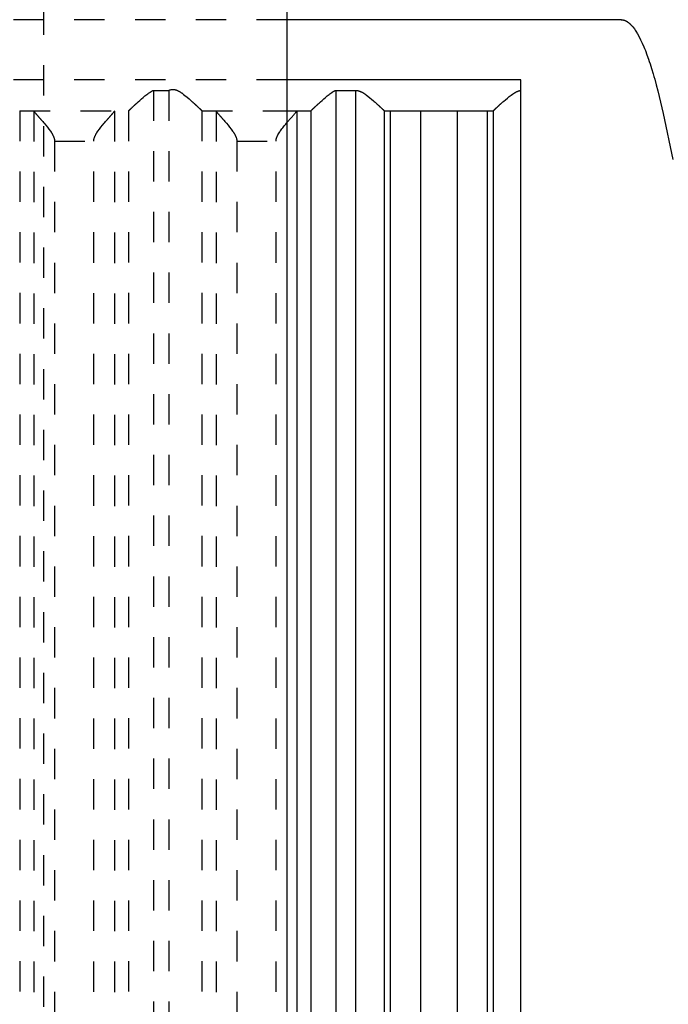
# Model space of a CAD drawing. Extents: x -72 to 70, y -1 to 596.
# Tile 12 of 16: x 7 to 29, y 219 to 252. Entities that reach past the tile are written whole.
import ezdxf

# ---------------------------------------------------------------- set-up
doc = ezdxf.new("R2010")
doc.units = 0
doc.linetypes.add('DASHED', pattern=[2, 1, -1])
doc.layers.add('AM_0', color=7, linetype='CONTINUOUS')
doc.layers.add('AM_3', color=7, linetype='DASHED')

msp = doc.modelspace()

# ---------------------------------------------------------------- linework, layer by layer
at = {"layer": 'AM_0', "color": 7, "linetype": 'CONTINUOUS'}
for p, q in [((16, 394.2), (16, 134)), ((27, 251.5), (16, 251.5)), ((23.7, 249.517), (16, 249.517)), ((23.7, 202.5), (23.7, 249.517)), ((17.608, 249.174), (17.608, 202.5)), ((17.608, 249.174), (18.26, 249.174)), ((18.26, 249.174), (18.26, 202.5)), ((16, 248.5), (16.783, 248.5)), ((16.326, 248.49), (16.326, 202.51)), ((16.79, 248.503), (16.79, 202.5)), ((19.206, 248.503), (19.206, 202.5)), ((19.213, 248.5), (22.787, 248.5)), ((19.404, 248.5), (19.404, 202.5)), ((20.4, 248.5), (20.4, 202.5)), ((21.6, 248.5), (21.6, 202.5)), ((22.596, 248.5), (22.596, 202.5)), ((22.794, 248.503), (22.794, 202.5))]:
    msp.add_line(p, q, dxfattribs=at)
for points in [[(27.016, 251.5, 0), (27, 251.5, 0)], [(27, 251.5, 0), (27.004, 251.5, 0), (27.013, 251.5, 0), (27.021, 251.499, 0), (27.026, 251.499, 0), (27.03, 251.499, 0), (27.039, 251.498, 0), (27.047, 251.496, 0), (27.056, 251.495, 0), (27.064, 251.493, 0), (27.073, 251.492, 0), (27.077, 251.49, 0), (27.082, 251.489, 0), (27.09, 251.487, 0), (27.099, 251.484, 0), (27.107, 251.482, 0), (27.116, 251.479, 0), (27.125, 251.475, 0), (27.129, 251.474, 0), (27.133, 251.472, 0), (27.142, 251.468, 0), (27.15, 251.464, 0), (27.155, 251.462, 0), (27.159, 251.46, 0), (27.168, 251.455, 0), (27.176, 251.451, 0), (27.181, 251.448, 0), (27.185, 251.446, 0), (27.193, 251.44, 0), (27.202, 251.435, 0), (27.211, 251.429, 0), (27.219, 251.424, 0), (27.228, 251.417, 0), (27.232, 251.414, 0), (27.236, 251.411, 0), (27.245, 251.404, 0), (27.254, 251.398, 0), (27.262, 251.391, 0), (27.271, 251.383, 0), (27.279, 251.376, 0), (27.284, 251.372, 0), (27.288, 251.368, 0), (27.297, 251.36, 0), (27.305, 251.352, 0), (27.314, 251.343, 0), (27.322, 251.335, 0), (27.331, 251.326, 0), (27.335, 251.321, 0), (27.34, 251.316, 0), (27.348, 251.307, 0), (27.357, 251.297, 0), (27.387, 251.262, 0), (27.438, 251.194, 0), (27.464, 251.157, 0), (27.49, 251.118, 0), (27.542, 251.033, 0), (27.593, 250.94, 0), (27.645, 250.838, 0), (27.696, 250.728, 0), (27.748, 250.61, 0), (27.774, 250.547, 0), (27.799, 250.483, 0), (27.851, 250.347, 0), (27.902, 250.203, 0), (27.928, 250.128, 0), (27.954, 250.051, 0), (28.005, 249.89, 0), (28.057, 249.721, 0), (28.083, 249.633, 0), (28.108, 249.543, 0), (28.16, 249.357, 0), (28.211, 249.162, 0), (28.391, 248.414, 0), (28.7, 246.892, 0)], [(16.79, 248.503, 0), (16.79, 248.504, 0), (16.792, 248.505, 0), (16.793, 248.506, 0), (16.794, 248.507, 0), (16.795, 248.508, 0), (16.797, 248.51, 0), (16.799, 248.512, 0), (16.801, 248.514, 0), (16.804, 248.516, 0), (16.807, 248.519, 0), (16.808, 248.52, 0), (16.809, 248.522, 0), (16.813, 248.524, 0), (16.816, 248.527, 0), (16.819, 248.531, 0), (16.823, 248.534, 0), (16.827, 248.537, 0), (16.828, 248.539, 0), (16.83, 248.541, 0), (16.835, 248.545, 0), (16.839, 248.549, 0), (16.841, 248.551, 0), (16.843, 248.553, 0), (16.848, 248.558, 0), (16.853, 248.562, 0), (16.855, 248.564, 0), (16.858, 248.567, 0), (16.863, 248.571, 0), (16.868, 248.576, 0), (16.873, 248.581, 0), (16.879, 248.586, 0), (16.884, 248.592, 0), (16.887, 248.594, 0), (16.89, 248.597, 0), (16.896, 248.603, 0), (16.902, 248.608, 0), (16.908, 248.614, 0), (16.915, 248.62, 0), (16.921, 248.626, 0), (16.924, 248.629, 0), (16.928, 248.632, 0), (16.934, 248.639, 0), (16.941, 248.645, 0), (16.948, 248.651, 0), (16.955, 248.658, 0), (16.962, 248.664, 0), (16.966, 248.668, 0), (16.969, 248.671, 0), (16.976, 248.678, 0), (16.984, 248.685, 0), (16.991, 248.691, 0), (16.999, 248.698, 0), (17.006, 248.705, 0), (17.01, 248.709, 0), (17.014, 248.712, 0), (17.022, 248.72, 0), (17.029, 248.727, 0), (17.057, 248.752, 0), (17.081, 248.774, 0), (17.106, 248.796, 0), (17.158, 248.843, 0), (17.212, 248.891, 0), (17.269, 248.94, 0), (17.327, 248.988, 0), (17.387, 249.036, 0), (17.418, 249.059, 0), (17.448, 249.081, 0), (17.484, 249.106, 0), (17.495, 249.112, 0), (17.505, 249.119, 0), (17.511, 249.122, 0), (17.516, 249.126, 0), (17.526, 249.132, 0), (17.537, 249.138, 0), (17.548, 249.144, 0), (17.558, 249.15, 0), (17.569, 249.156, 0), (17.575, 249.158, 0), (17.58, 249.161, 0), (17.591, 249.166, 0), (17.602, 249.171, 0), (17.608, 249.174, 0)], [(18.26, 249.174, 0), (18.267, 249.174, 0), (18.281, 249.173, 0), (18.295, 249.172, 0), (18.302, 249.171, 0), (18.309, 249.17, 0), (18.323, 249.168, 0), (18.336, 249.165, 0), (18.349, 249.162, 0), (18.362, 249.158, 0), (18.375, 249.154, 0), (18.381, 249.152, 0), (18.387, 249.15, 0), (18.4, 249.145, 0), (18.412, 249.14, 0), (18.425, 249.135, 0), (18.437, 249.129, 0), (18.449, 249.123, 0), (18.455, 249.12, 0), (18.461, 249.117, 0), (18.473, 249.111, 0), (18.484, 249.104, 0), (18.49, 249.101, 0), (18.496, 249.098, 0), (18.508, 249.091, 0), (18.519, 249.084, 0), (18.525, 249.08, 0), (18.531, 249.076, 0), (18.542, 249.069, 0), (18.554, 249.061, 0), (18.565, 249.054, 0), (18.576, 249.046, 0), (18.588, 249.038, 0), (18.593, 249.034, 0), (18.599, 249.03, 0), (18.61, 249.022, 0), (18.621, 249.014, 0), (18.66, 248.985, 0), (18.725, 248.933, 0), (18.787, 248.881, 0), (18.847, 248.83, 0), (18.875, 248.805, 0), (18.903, 248.781, 0), (18.934, 248.753, 0), (18.942, 248.745, 0), (18.951, 248.738, 0), (18.955, 248.734, 0), (18.96, 248.73, 0), (18.968, 248.722, 0), (18.976, 248.715, 0), (18.985, 248.707, 0), (18.993, 248.7, 0), (19.001, 248.692, 0), (19.005, 248.688, 0), (19.009, 248.685, 0), (19.018, 248.677, 0), (19.025, 248.67, 0), (19.033, 248.663, 0), (19.041, 248.656, 0), (19.049, 248.649, 0), (19.052, 248.645, 0), (19.056, 248.642, 0), (19.063, 248.635, 0), (19.071, 248.629, 0), (19.078, 248.622, 0), (19.085, 248.616, 0), (19.092, 248.609, 0), (19.095, 248.606, 0), (19.098, 248.603, 0), (19.105, 248.597, 0), (19.111, 248.591, 0), (19.117, 248.586, 0), (19.123, 248.58, 0), (19.129, 248.575, 0), (19.132, 248.572, 0), (19.135, 248.569, 0), (19.14, 248.564, 0), (19.145, 248.559, 0), (19.148, 248.557, 0), (19.151, 248.555, 0), (19.155, 248.55, 0), (19.16, 248.546, 0), (19.162, 248.544, 0), (19.165, 248.542, 0), (19.169, 248.538, 0), (19.173, 248.534, 0), (19.177, 248.53, 0), (19.181, 248.527, 0), (19.184, 248.523, 0), (19.186, 248.522, 0), (19.187, 248.52, 0), (19.19, 248.518, 0), (19.193, 248.515, 0), (19.196, 248.513, 0), (19.198, 248.51, 0), (19.201, 248.508, 0), (19.202, 248.507, 0), (19.202, 248.507, 0), (19.204, 248.505, 0), (19.206, 248.504, 0), (19.206, 248.503, 0)], [(22.794, 248.503, 0), (22.794, 248.504, 0), (22.796, 248.505, 0), (22.797, 248.506, 0), (22.798, 248.507, 0), (22.799, 248.508, 0), (22.801, 248.51, 0), (22.804, 248.512, 0), (22.806, 248.515, 0), (22.809, 248.517, 0), (22.812, 248.52, 0), (22.813, 248.521, 0), (22.815, 248.523, 0), (22.818, 248.526, 0), (22.822, 248.529, 0), (22.826, 248.533, 0), (22.83, 248.536, 0), (22.834, 248.54, 0), (22.836, 248.542, 0), (22.838, 248.544, 0), (22.843, 248.548, 0), (22.847, 248.553, 0), (22.85, 248.555, 0), (22.852, 248.557, 0), (22.857, 248.562, 0), (22.862, 248.567, 0), (22.865, 248.569, 0), (22.868, 248.572, 0), (22.873, 248.577, 0), (22.879, 248.582, 0), (22.885, 248.588, 0), (22.891, 248.593, 0), (22.897, 248.599, 0), (22.9, 248.602, 0), (22.904, 248.605, 0), (22.91, 248.611, 0), (22.917, 248.617, 0), (22.924, 248.623, 0), (22.931, 248.63, 0), (22.938, 248.636, 0), (22.941, 248.64, 0), (22.945, 248.643, 0), (22.952, 248.65, 0), (22.96, 248.656, 0), (22.967, 248.663, 0), (22.975, 248.67, 0), (22.982, 248.677, 0), (22.986, 248.681, 0), (22.99, 248.684, 0), (22.998, 248.692, 0), (23.006, 248.699, 0), (23.014, 248.706, 0), (23.022, 248.714, 0), (23.031, 248.721, 0), (23.035, 248.725, 0), (23.039, 248.728, 0), (23.047, 248.736, 0), (23.055, 248.744, 0), (23.085, 248.77, 0), (23.112, 248.794, 0), (23.139, 248.818, 0), (23.196, 248.867, 0), (23.256, 248.917, 0), (23.319, 248.968, 0), (23.383, 249.017, 0), (23.421, 249.044, 0), (23.432, 249.052, 0), (23.443, 249.059, 0), (23.449, 249.063, 0), (23.454, 249.067, 0), (23.465, 249.074, 0), (23.477, 249.081, 0), (23.482, 249.085, 0), (23.488, 249.088, 0), (23.499, 249.095, 0), (23.511, 249.101, 0), (23.516, 249.105, 0), (23.522, 249.108, 0), (23.534, 249.114, 0), (23.545, 249.12, 0), (23.557, 249.126, 0), (23.569, 249.132, 0), (23.581, 249.137, 0), (23.587, 249.14, 0), (23.593, 249.142, 0), (23.605, 249.147, 0), (23.617, 249.151, 0), (23.629, 249.155, 0), (23.642, 249.159, 0), (23.654, 249.163, 0), (23.661, 249.164, 0), (23.667, 249.166, 0), (23.68, 249.168, 0), (23.693, 249.17, 0), (23.7, 249.171, 0)], [(16, 248.11, 0), (16.013, 248.126, 0), (16.039, 248.155, 0), (16.064, 248.184, 0), (16.076, 248.198, 0), (16.088, 248.212, 0), (16.112, 248.24, 0), (16.135, 248.266, 0), (16.158, 248.291, 0), (16.179, 248.316, 0), (16.2, 248.339, 0), (16.209, 248.35, 0), (16.219, 248.362, 0), (16.238, 248.383, 0), (16.255, 248.403, 0), (16.271, 248.422, 0), (16.286, 248.439, 0), (16.298, 248.454, 0), (16.304, 248.461, 0), (16.309, 248.467, 0), (16.317, 248.478, 0), (16.324, 248.487, 0), (16.326, 248.49, 0)], [(16.326, 248.49, 0), (16.328, 248.493, 0), (16.332, 248.498, 0), (16.336, 248.5, 0), (16.338, 248.5, 0)], [(16.783, 248.5, 0), (16.784, 248.5, 0), (16.786, 248.501, 0), (16.789, 248.502, 0), (16.79, 248.503, 0)], [(19.206, 248.503, 0), (19.208, 248.502, 0), (19.21, 248.501, 0), (19.212, 248.5, 0), (19.213, 248.5, 0)], [(22.787, 248.5, 0), (22.788, 248.5, 0), (22.79, 248.501, 0), (22.792, 248.502, 0), (22.794, 248.503, 0)]]:
    msp.add_polyline3d(points, dxfattribs=at)
at = {"layer": 'AM_3', "color": 6, "linetype": 'DASHED'}
for p, q in [((8, 133), (8, 546.5)), ((16, 251.5), (-16, 251.5)), ((16, 249.517), (-16, 249.517)), ((11.608, 249.174), (12.109, 249.174)), ((11.608, 249.174), (11.608, 202.5)), ((12.109, 249.174), (12.109, 202.5)), ((7.203, 248.503), (7.203, 202.5)), ((7.21, 248.5), (10.783, 248.5)), ((7.667, 248.49), (7.667, 202.51)), ((10.326, 248.49), (10.326, 202.51)), ((10.79, 248.503), (10.79, 202.5)), ((13.203, 248.503), (13.203, 202.5)), ((13.21, 248.5), (16, 248.5)), ((13.667, 248.49), (13.667, 202.51)), ((8.351, 247.5), (9.642, 247.5)), ((8.351, 247.5), (8.351, 203.5)), ((9.642, 203.5), (9.642, 247.5)), ((14.351, 247.5), (15.642, 247.5)), ((14.351, 247.5), (14.351, 203.5)), ((15.642, 203.5), (15.642, 247.5))]:
    msp.add_line(p, q, dxfattribs=at)
for points in [[(10.79, 248.503, 0), (10.79, 248.504, 0), (10.792, 248.505, 0), (10.793, 248.506, 0), (10.794, 248.507, 0), (10.795, 248.508, 0), (10.797, 248.51, 0), (10.799, 248.512, 0), (10.801, 248.514, 0), (10.804, 248.516, 0), (10.807, 248.519, 0), (10.808, 248.52, 0), (10.809, 248.522, 0), (10.813, 248.524, 0), (10.816, 248.527, 0), (10.819, 248.531, 0), (10.823, 248.534, 0), (10.827, 248.537, 0), (10.828, 248.539, 0), (10.83, 248.541, 0), (10.835, 248.545, 0), (10.839, 248.549, 0), (10.841, 248.551, 0), (10.843, 248.553, 0), (10.848, 248.558, 0), (10.853, 248.562, 0), (10.855, 248.564, 0), (10.858, 248.567, 0), (10.863, 248.571, 0), (10.868, 248.576, 0), (10.873, 248.581, 0), (10.879, 248.586, 0), (10.884, 248.592, 0), (10.887, 248.594, 0), (10.89, 248.597, 0), (10.896, 248.603, 0), (10.902, 248.608, 0), (10.908, 248.614, 0), (10.915, 248.62, 0), (10.921, 248.626, 0), (10.924, 248.629, 0), (10.928, 248.632, 0), (10.934, 248.639, 0), (10.941, 248.645, 0), (10.948, 248.651, 0), (10.955, 248.658, 0), (10.962, 248.664, 0), (10.966, 248.668, 0), (10.969, 248.671, 0), (10.976, 248.678, 0), (10.984, 248.685, 0), (10.991, 248.691, 0), (10.999, 248.698, 0), (11.006, 248.705, 0), (11.01, 248.709, 0), (11.014, 248.712, 0), (11.022, 248.72, 0), (11.029, 248.727, 0), (11.057, 248.752, 0), (11.081, 248.774, 0), (11.106, 248.796, 0), (11.158, 248.843, 0), (11.212, 248.891, 0), (11.269, 248.94, 0), (11.327, 248.988, 0), (11.387, 249.036, 0), (11.418, 249.059, 0), (11.448, 249.081, 0), (11.484, 249.106, 0), (11.495, 249.112, 0), (11.505, 249.119, 0), (11.511, 249.122, 0), (11.516, 249.126, 0), (11.526, 249.132, 0), (11.537, 249.138, 0), (11.548, 249.144, 0), (11.558, 249.15, 0), (11.569, 249.156, 0), (11.575, 249.158, 0), (11.58, 249.161, 0), (11.591, 249.166, 0), (11.602, 249.171, 0), (11.608, 249.174, 0)], [(12.109, 249.174, 0), (12.116, 249.176, 0), (12.129, 249.182, 0), (12.143, 249.187, 0), (12.15, 249.189, 0), (12.157, 249.191, 0), (12.172, 249.195, 0), (12.186, 249.198, 0), (12.201, 249.201, 0), (12.217, 249.203, 0), (12.232, 249.204, 0), (12.24, 249.204, 0), (12.249, 249.204, 0), (12.265, 249.204, 0), (12.28, 249.202, 0), (12.295, 249.2, 0), (12.31, 249.198, 0), (12.325, 249.194, 0), (12.332, 249.192, 0), (12.339, 249.19, 0), (12.353, 249.186, 0), (12.367, 249.181, 0), (12.374, 249.178, 0), (12.381, 249.175, 0), (12.394, 249.17, 0), (12.408, 249.163, 0), (12.414, 249.16, 0), (12.421, 249.157, 0), (12.434, 249.15, 0), (12.447, 249.143, 0), (12.46, 249.136, 0), (12.473, 249.128, 0), (12.486, 249.12, 0), (12.492, 249.116, 0), (12.498, 249.112, 0), (12.511, 249.104, 0), (12.524, 249.096, 0), (12.536, 249.087, 0), (12.548, 249.078, 0), (12.561, 249.069, 0), (12.567, 249.065, 0), (12.573, 249.06, 0), (12.586, 249.051, 0), (12.598, 249.042, 0), (12.64, 249.009, 0), (12.712, 248.95, 0), (12.781, 248.891, 0), (12.814, 248.862, 0), (12.82, 248.857, 0), (12.83, 248.847, 0), (12.841, 248.838, 0), (12.846, 248.833, 0), (12.852, 248.828, 0), (12.862, 248.819, 0), (12.873, 248.81, 0), (12.883, 248.8, 0), (12.893, 248.791, 0), (12.903, 248.782, 0), (12.908, 248.777, 0), (12.913, 248.773, 0), (12.923, 248.764, 0), (12.932, 248.755, 0), (12.942, 248.747, 0), (12.952, 248.738, 0), (12.961, 248.729, 0), (12.966, 248.725, 0), (12.97, 248.72, 0), (12.98, 248.712, 0), (12.989, 248.703, 0), (12.998, 248.695, 0), (13.007, 248.687, 0), (13.016, 248.678, 0), (13.02, 248.674, 0), (13.025, 248.67, 0), (13.034, 248.662, 0), (13.042, 248.654, 0), (13.05, 248.646, 0), (13.059, 248.639, 0), (13.067, 248.631, 0), (13.071, 248.627, 0), (13.075, 248.624, 0), (13.082, 248.616, 0), (13.09, 248.609, 0), (13.097, 248.603, 0), (13.104, 248.596, 0), (13.111, 248.589, 0), (13.115, 248.586, 0), (13.118, 248.583, 0), (13.125, 248.577, 0), (13.131, 248.571, 0), (13.134, 248.568, 0), (13.137, 248.565, 0), (13.143, 248.56, 0), (13.149, 248.554, 0), (13.151, 248.552, 0), (13.154, 248.549, 0), (13.159, 248.544, 0), (13.164, 248.54, 0), (13.169, 248.535, 0), (13.173, 248.531, 0), (13.177, 248.527, 0), (13.179, 248.526, 0), (13.181, 248.524, 0), (13.185, 248.52, 0), (13.188, 248.517, 0), (13.191, 248.514, 0), (13.194, 248.512, 0), (13.197, 248.509, 0), (13.198, 248.508, 0), (13.199, 248.507, 0), (13.201, 248.505, 0), (13.203, 248.504, 0), (13.203, 248.503, 0)], [(7.203, 248.504, 0), (7.203, 248.503, 0)], [(7.203, 248.503, 0), (7.204, 248.502, 0), (7.207, 248.501, 0), (7.209, 248.5, 0), (7.21, 248.5, 0)], [(7.655, 248.5, 0), (7.657, 248.5, 0), (7.661, 248.498, 0), (7.665, 248.493, 0), (7.667, 248.49, 0)], [(7.667, 248.49, 0), (7.668, 248.489, 0), (7.669, 248.487, 0), (7.671, 248.484, 0), (7.672, 248.483, 0), (7.673, 248.481, 0), (7.675, 248.478, 0), (7.678, 248.475, 0), (7.681, 248.471, 0), (7.684, 248.467, 0), (7.687, 248.463, 0), (7.689, 248.461, 0), (7.691, 248.459, 0), (7.694, 248.455, 0), (7.698, 248.45, 0), (7.702, 248.445, 0), (7.706, 248.44, 0), (7.711, 248.435, 0), (7.713, 248.432, 0), (7.716, 248.429, 0), (7.72, 248.423, 0), (7.725, 248.417, 0), (7.728, 248.414, 0), (7.731, 248.411, 0), (7.736, 248.405, 0), (7.742, 248.399, 0), (7.744, 248.396, 0), (7.747, 248.392, 0), (7.753, 248.386, 0), (7.759, 248.379, 0), (7.765, 248.372, 0), (7.771, 248.365, 0), (7.777, 248.357, 0), (7.781, 248.354, 0), (7.784, 248.35, 0), (7.79, 248.343, 0), (7.797, 248.335, 0), (7.804, 248.328, 0), (7.81, 248.32, 0), (7.817, 248.312, 0), (7.821, 248.308, 0), (7.824, 248.304, 0), (7.831, 248.296, 0), (7.838, 248.288, 0), (7.846, 248.28, 0), (7.853, 248.271, 0), (7.86, 248.263, 0), (7.864, 248.259, 0), (7.868, 248.254, 0), (7.876, 248.246, 0), (7.883, 248.237, 0), (7.891, 248.228, 0), (7.899, 248.219, 0), (7.907, 248.21, 0), (7.911, 248.205, 0), (7.915, 248.201, 0), (7.923, 248.191, 0), (7.931, 248.182, 0), (7.96, 248.149, 0), (7.985, 248.119, 0), (8.01, 248.09, 0), (8.062, 248.028, 0), (8.114, 247.965, 0), (8.164, 247.9, 0), (8.212, 247.834, 0), (8.239, 247.795, 0), (8.246, 247.784, 0), (8.253, 247.772, 0), (8.257, 247.767, 0), (8.26, 247.761, 0), (8.267, 247.75, 0), (8.274, 247.738, 0), (8.277, 247.732, 0), (8.281, 247.726, 0), (8.287, 247.715, 0), (8.293, 247.703, 0), (8.296, 247.697, 0), (8.299, 247.691, 0), (8.305, 247.679, 0), (8.311, 247.667, 0), (8.316, 247.655, 0), (8.321, 247.643, 0), (8.326, 247.63, 0), (8.328, 247.624, 0), (8.33, 247.617, 0), (8.335, 247.605, 0), (8.338, 247.592, 0), (8.342, 247.578, 0), (8.344, 247.565, 0), (8.347, 247.551, 0), (8.348, 247.544, 0), (8.349, 247.537, 0), (8.35, 247.522, 0), (8.351, 247.508, 0), (8.351, 247.5, 0)], [(9.642, 247.5, 0), (9.642, 247.508, 0), (9.643, 247.522, 0), (9.644, 247.537, 0), (9.645, 247.544, 0), (9.646, 247.551, 0), (9.649, 247.565, 0), (9.651, 247.578, 0), (9.655, 247.592, 0), (9.658, 247.605, 0), (9.663, 247.617, 0), (9.665, 247.624, 0), (9.667, 247.63, 0), (9.672, 247.643, 0), (9.677, 247.655, 0), (9.682, 247.667, 0), (9.688, 247.679, 0), (9.694, 247.691, 0), (9.697, 247.697, 0), (9.7, 247.703, 0), (9.706, 247.715, 0), (9.712, 247.726, 0), (9.716, 247.732, 0), (9.719, 247.738, 0), (9.726, 247.75, 0), (9.733, 247.761, 0), (9.736, 247.767, 0), (9.74, 247.772, 0), (9.747, 247.784, 0), (9.754, 247.795, 0), (9.781, 247.834, 0), (9.829, 247.9, 0), (9.879, 247.965, 0), (9.931, 248.028, 0), (9.983, 248.09, 0), (10.008, 248.119, 0), (10.033, 248.149, 0), (10.062, 248.182, 0), (10.07, 248.191, 0), (10.078, 248.201, 0), (10.082, 248.205, 0), (10.086, 248.21, 0), (10.094, 248.219, 0), (10.102, 248.228, 0), (10.11, 248.237, 0), (10.117, 248.246, 0), (10.125, 248.254, 0), (10.129, 248.259, 0), (10.133, 248.263, 0), (10.14, 248.271, 0), (10.147, 248.28, 0), (10.155, 248.288, 0), (10.162, 248.296, 0), (10.169, 248.304, 0), (10.172, 248.308, 0), (10.176, 248.312, 0), (10.183, 248.32, 0), (10.189, 248.328, 0), (10.196, 248.335, 0), (10.203, 248.343, 0), (10.209, 248.35, 0), (10.212, 248.354, 0), (10.216, 248.357, 0), (10.222, 248.365, 0), (10.228, 248.372, 0), (10.234, 248.379, 0), (10.24, 248.386, 0), (10.246, 248.392, 0), (10.249, 248.396, 0), (10.251, 248.399, 0), (10.257, 248.405, 0), (10.262, 248.411, 0), (10.265, 248.414, 0), (10.268, 248.417, 0), (10.273, 248.423, 0), (10.277, 248.429, 0), (10.28, 248.432, 0), (10.282, 248.435, 0), (10.287, 248.44, 0), (10.291, 248.445, 0), (10.295, 248.45, 0), (10.299, 248.455, 0), (10.302, 248.459, 0), (10.304, 248.461, 0), (10.306, 248.463, 0), (10.309, 248.467, 0), (10.312, 248.471, 0), (10.315, 248.475, 0), (10.318, 248.478, 0), (10.32, 248.481, 0), (10.321, 248.483, 0), (10.322, 248.484, 0), (10.324, 248.487, 0), (10.325, 248.489, 0), (10.326, 248.49, 0)], [(10.326, 248.49, 0), (10.328, 248.493, 0), (10.332, 248.498, 0), (10.336, 248.5, 0), (10.338, 248.5, 0)], [(10.783, 248.5, 0), (10.784, 248.5, 0), (10.786, 248.501, 0), (10.789, 248.502, 0), (10.79, 248.503, 0)], [(13.203, 248.503, 0), (13.204, 248.502, 0), (13.207, 248.501, 0), (13.209, 248.5, 0), (13.21, 248.5, 0)], [(13.655, 248.5, 0), (13.657, 248.5, 0), (13.661, 248.498, 0), (13.665, 248.493, 0), (13.667, 248.49, 0)], [(13.667, 248.49, 0), (13.668, 248.489, 0), (13.669, 248.487, 0), (13.671, 248.484, 0), (13.672, 248.483, 0), (13.673, 248.481, 0), (13.675, 248.478, 0), (13.678, 248.475, 0), (13.681, 248.471, 0), (13.684, 248.467, 0), (13.687, 248.463, 0), (13.689, 248.461, 0), (13.691, 248.459, 0), (13.694, 248.455, 0), (13.698, 248.45, 0), (13.702, 248.445, 0), (13.706, 248.44, 0), (13.711, 248.435, 0), (13.713, 248.432, 0), (13.716, 248.429, 0), (13.72, 248.423, 0), (13.725, 248.417, 0), (13.728, 248.414, 0), (13.731, 248.411, 0), (13.736, 248.405, 0), (13.742, 248.399, 0), (13.744, 248.396, 0), (13.747, 248.392, 0), (13.753, 248.386, 0), (13.759, 248.379, 0), (13.765, 248.372, 0), (13.771, 248.365, 0), (13.777, 248.357, 0), (13.781, 248.354, 0), (13.784, 248.35, 0), (13.79, 248.343, 0), (13.797, 248.335, 0), (13.804, 248.328, 0), (13.81, 248.32, 0), (13.817, 248.312, 0), (13.821, 248.308, 0), (13.824, 248.304, 0), (13.831, 248.296, 0), (13.838, 248.288, 0), (13.846, 248.28, 0), (13.853, 248.271, 0), (13.86, 248.263, 0), (13.864, 248.259, 0), (13.868, 248.254, 0), (13.876, 248.246, 0), (13.883, 248.237, 0), (13.891, 248.228, 0), (13.899, 248.219, 0), (13.907, 248.21, 0), (13.911, 248.205, 0), (13.915, 248.201, 0), (13.923, 248.191, 0), (13.931, 248.182, 0), (13.96, 248.149, 0), (13.985, 248.119, 0), (14.01, 248.09, 0), (14.062, 248.028, 0), (14.114, 247.965, 0), (14.164, 247.9, 0), (14.212, 247.834, 0), (14.239, 247.795, 0), (14.246, 247.784, 0), (14.253, 247.772, 0), (14.257, 247.767, 0), (14.26, 247.761, 0), (14.267, 247.75, 0), (14.274, 247.738, 0), (14.277, 247.732, 0), (14.281, 247.726, 0), (14.287, 247.715, 0), (14.293, 247.703, 0), (14.296, 247.697, 0), (14.299, 247.691, 0), (14.305, 247.679, 0), (14.311, 247.667, 0), (14.316, 247.655, 0), (14.321, 247.643, 0), (14.326, 247.63, 0), (14.328, 247.624, 0), (14.33, 247.617, 0), (14.335, 247.605, 0), (14.338, 247.592, 0), (14.342, 247.578, 0), (14.344, 247.565, 0), (14.347, 247.551, 0), (14.348, 247.544, 0), (14.349, 247.537, 0), (14.35, 247.522, 0), (14.351, 247.508, 0), (14.351, 247.5, 0)], [(15.642, 247.5, 0), (15.642, 247.504, 0), (15.642, 247.511, 0), (15.643, 247.518, 0), (15.643, 247.522, 0), (15.643, 247.526, 0), (15.644, 247.533, 0), (15.645, 247.54, 0), (15.646, 247.547, 0), (15.647, 247.553, 0), (15.648, 247.56, 0), (15.648, 247.564, 0), (15.649, 247.567, 0), (15.65, 247.574, 0), (15.652, 247.58, 0), (15.654, 247.587, 0), (15.655, 247.593, 0), (15.657, 247.6, 0), (15.658, 247.603, 0), (15.659, 247.606, 0), (15.661, 247.612, 0), (15.663, 247.619, 0), (15.664, 247.622, 0), (15.665, 247.625, 0), (15.667, 247.631, 0), (15.67, 247.637, 0), (15.671, 247.64, 0), (15.672, 247.643, 0), (15.675, 247.65, 0), (15.677, 247.656, 0), (15.686, 247.677, 0), (15.704, 247.712, 0), (15.723, 247.746, 0), (15.744, 247.779, 0), (15.766, 247.813, 0), (15.777, 247.829, 0), (15.789, 247.845, 0), (15.813, 247.878, 0), (15.837, 247.91, 0), (15.861, 247.942, 0), (15.886, 247.973, 0), (15.912, 248.005, 0), (15.924, 248.02, 0), (15.937, 248.035, 0), (15.963, 248.066, 0), (15.988, 248.096, 0), (16, 248.11, 0)]]:
    msp.add_polyline3d(points, dxfattribs=at)

doc.saveas('drawing.dxf')
